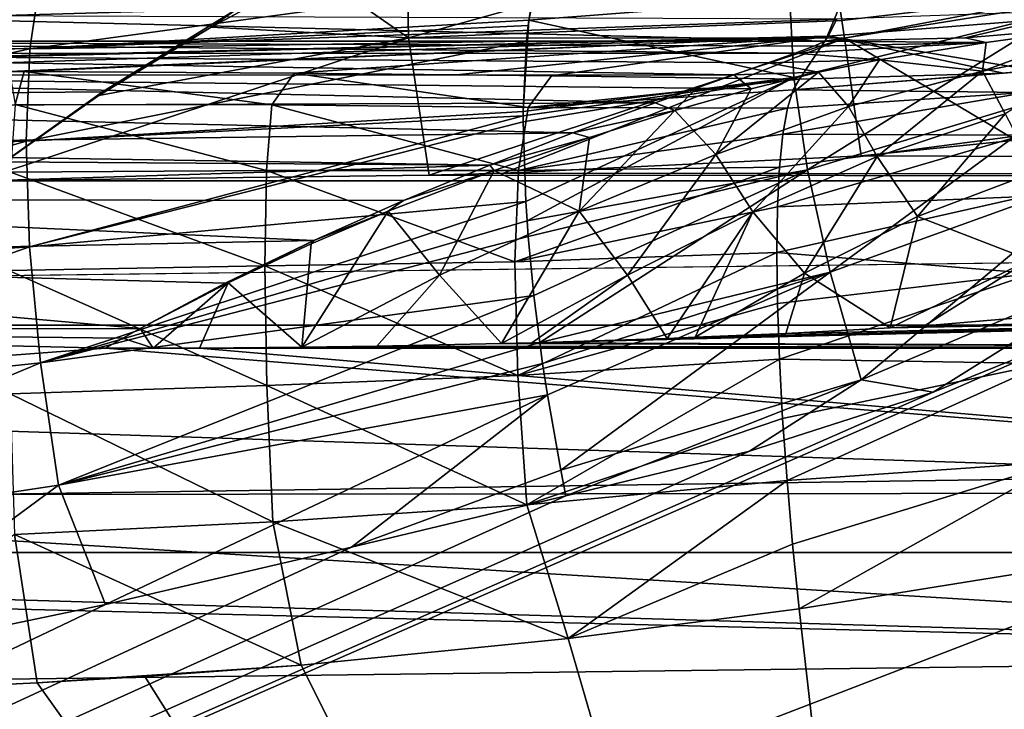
# Model space of a CAD drawing. Header units: metres. Extents: x -90 to 90, y -173 to 74.
# Tile 74 of 256: x -34.71 to -25.5, y 4.43 to 10.88. Entities that reach past the tile are written whole.
import ezdxf

# ---------------------------------------------------------------- set-up
doc = ezdxf.new("R2010")
doc.units = ezdxf.units.M
doc.layers.add('solid_509418', color=7, linetype='CONTINUOUS')
doc.layers.add('solid_509418_01', color=7, linetype='CONTINUOUS')

msp = doc.modelspace()

# ---------------------------------------------------------------- linework, layer by layer
at = {"layer": 'solid_509418'}
for points in [[(-31.070013, 10.705938, 17.813074), (-27.158184, 11.795082, 16.229031), (-31.088558, 11.742248, 16.204758)], [(-31.070013, 10.705938, 17.813074), (-27.019495, 10.867563, 17.660875), (-27.158184, 11.795082, 16.229031)], [(-27.019495, 10.867563, 17.660875), (-24.698042, 11.143394, 17.400082), (-27.158184, 11.795082, 16.229031)], [(-31.070013, 10.705938, 17.813074), (-31.088558, 11.742248, 16.204758), (-31.95583, 11.322376, 16.920792)], [(-29.945967, 10.870962, -20.312357), (-29.882919, 11.24736, -19.769794), (-29.810783, 11.514666, -19.278704)], [(-27.505932, 11.0579, -20.508854), (-29.945967, 10.870962, -20.312357), (-29.810783, 11.514666, -19.278704)], [(-39.150108, 10.605064, -19.649321), (-39.049965, 11.419784, -18.511969), (-34.505215, 11.309789, -19.143864)], [(-32.672367, 10.975961, 17.437309), (-71.5, 11.353176, 16.871574), (-71.5, 9.864332, 18.78611)], [(-32.916271, 10.806558, 17.670494), (-31.95583, 11.322376, 16.920792), (-32.672367, 10.975961, 17.437309)], [(-31.070013, 10.705938, 17.813074), (-31.95583, 11.322376, 16.920792), (-32.916271, 10.806558, 17.670494)], [(-34.609921, 10.601851, -20.100939), (-39.150108, 10.605064, -19.649321), (-34.505215, 11.309789, -19.143864)], [(-34.609921, 10.601851, -20.100939), (-34.505215, 11.309789, -19.143864), (-29.882919, 11.24736, -19.769794)], [(-34.609921, 10.601851, -20.100939), (-29.882919, 11.24736, -19.769794), (-29.945967, 10.870962, -20.312357)], [(-23.471022, 11.272924, 5.615839), (-27.176409, 10.673621, 11.192391), (-27.040371, 10.994201, 5.578076)], [(-25.867168, 10.707023, 11.247278), (-27.176409, 10.673621, 11.192391), (-23.471022, 11.272924, 5.615839)], [(-24.563206, 10.815056, 11.307651), (-25.867168, 10.707023, 11.247278), (-23.471022, 11.272924, 5.615839)], [(-27.019495, 10.867563, 17.660875), (-26.995548, 10.702145, 17.872589), (-24.698042, 11.143394, 17.400082)], [(-26.995548, 10.702145, 17.872589), (-25.393826, 9.748847, 18.921497), (-24.698042, 11.143394, 17.400082)], [(-10.1, 11.1, -22.5), (-71.5, -12.5, -22.5), (-24.472662, 8.080914, -22.5)], [(-10.1, 11.1, -22.5), (-10.1, 0.9, -22.5), (-71.5, -12.5, -22.5)], [(-27.470045, 10.335249, -21.2869), (-29.945967, 10.870962, -20.312357), (-27.505932, 11.0579, -20.508854)], [(-24.961496, 10.952091, -21.394657), (-27.470045, 10.335249, -21.2869), (-27.505932, 11.0579, -20.508854)], [(-33.930618, 10.200866, 18.418598), (-32.672367, 10.975961, 17.437309), (-71.5, 9.864332, 18.78611)], [(-40.102314, 10.995108, 5.554134), (-27.176409, 10.673621, 11.192391), (-39.994858, 10.673621, 11.192391)], [(-40.102314, 10.995108, 5.554134), (-27.040371, 10.994201, 5.578076), (-27.176409, 10.673621, 11.192391)], [(-32.916271, 10.806558, 17.670494), (-32.672367, 10.975961, 17.437309), (-33.930618, 10.200866, 18.418598)], [(-23.483025, 11.009536, -10.658079), (-27.147692, 10.722144, -10.536712), (-25.214405, 10.399519, -15.402714)], [(-27.067997, 10.879611, -8.049222), (-27.147692, 10.722144, -10.536712), (-23.483025, 11.009536, -10.658079)], [(-40.08902, 10.93119, -7.04523), (-40.021965, 10.413901, -14.190821), (-27.067997, 10.879611, -8.049222)], [(-40.021965, 10.413901, -14.190821), (-27.147692, 10.722144, -10.536712), (-27.067997, 10.879611, -8.049222)], [(-34.609921, 10.601851, -20.100939), (-29.945967, 10.870962, -20.312357), (-29.95208, 10.819999, -20.376448)], [(-31.070013, 10.705938, 17.813074), (-26.995548, 10.702145, 17.872589), (-27.019495, 10.867563, 17.660875)], [(-29.997606, 10.017315, -21.189709), (-29.95208, 10.819999, -20.376448), (-29.945967, 10.870962, -20.312357)], [(-27.470045, 10.335249, -21.2869), (-29.997606, 10.017315, -21.189709), (-29.945967, 10.870962, -20.312357)], [(-27.341934, 9.473451, -21.894949), (-27.470045, 10.335249, -21.2869), (-24.961496, 10.952091, -21.394657)], [(-24.772821, 10.247149, -21.932446), (-27.341934, 9.473451, -21.894949), (-24.961496, 10.952091, -21.394657)], [(-34.609921, 10.601851, -20.100939), (-29.95208, 10.819999, -20.376448), (-29.966902, 10.675528, -20.548447)], [(-33.965786, 10.167481, 18.456457), (-32.916271, 10.806558, 17.670494), (-33.930618, 10.200866, 18.418598)], [(-31.070013, 10.705938, 17.813074), (-32.916271, 10.806558, 17.670494), (-33.965786, 10.167481, 18.456457)], [(-29.997606, 10.017315, -21.189709), (-29.966902, 10.675528, -20.548447), (-29.95208, 10.819999, -20.376448)], [(-25.670187, 10.661294, 11.835272), (-25.867168, 10.707023, 11.247278), (-24.563206, 10.815056, 11.307651)], [(-25.705202, 10.395442, 13.118984), (-25.670187, 10.661294, 11.835272), (-24.563206, 10.815056, 11.307651)], [(-25.705202, 10.395442, 13.118984), (-24.563206, 10.815056, 11.307651), (-24.426929, 10.650241, 12.518256)], [(-39.514103, 10.412202, -14.208351), (-27.147692, 10.722144, -10.536712), (-40.021965, 10.413901, -14.190821)], [(-36.986366, 10.402902, -14.303854), (-27.147692, 10.722144, -10.536712), (-39.514103, 10.412202, -14.208351)], [(-36.986366, 10.402902, -14.303854), (-34.801502, 10.392718, -14.407708), (-27.147692, 10.722144, -10.536712)], [(-31.070013, 10.705938, 17.813074), (-33.965786, 10.167481, 18.456457), (-35.099857, 9.368428, 19.276245)], [(-31.070013, 10.705938, 17.813074), (-35.099857, 9.368428, 19.276245), (-30.878958, 9.423277, 19.225098)], [(-34.801502, 10.392718, -14.407708), (-34.664604, 10.391985, -14.415156), (-27.147692, 10.722144, -10.536712)], [(-34.664604, 10.391985, -14.415156), (-32.139267, 10.374761, -14.589022), (-27.147692, 10.722144, -10.536712)], [(-32.139267, 10.374761, -14.589022), (-30.621021, 10.360443, -14.731962), (-27.147692, 10.722144, -10.536712)], [(-31.070013, 10.705938, 17.813074), (-30.878958, 9.423277, 19.225098), (-26.995548, 10.702145, 17.872589)], [(-26.995548, 10.702145, 17.872589), (-30.878958, 9.423277, 19.225098), (-30.181505, 9.442985, 19.206718)], [(-30.621021, 10.360443, -14.731962), (-29.733521, 10.350465, -14.830757), (-27.147692, 10.722144, -10.536712)], [(-26.995548, 10.702145, 17.872589), (-30.181505, 9.442985, 19.206718), (-26.840694, 9.604694, 19.055922)], [(-29.733521, 10.350465, -14.830757), (-27.41729, 10.319164, -15.136456), (-27.147692, 10.722144, -10.536712)], [(-27.147692, 10.722144, -10.536712), (-27.41729, 10.319164, -15.136456), (-25.509827, 10.376294, -15.365761)], [(-25.670187, 10.661294, 11.835272), (-27.176409, 10.673621, 11.192391), (-25.867168, 10.707023, 11.247278)], [(-27.147692, 10.722144, -10.536712), (-25.509827, 10.376294, -15.365761), (-25.214405, 10.399519, -15.402714)], [(-26.995548, 10.702145, 17.872589), (-26.840694, 9.604694, 19.055922), (-25.393826, 9.748847, 18.921497)], [(-40.015209, 10.559846, 12.090962), (-39.994858, 10.673621, 11.192391), (-27.454931, 10.561766, 12.080112)], [(-39.994858, 10.673621, 11.192391), (-27.280231, 10.628686, 11.637031), (-27.454931, 10.561766, 12.080112)], [(-39.994858, 10.673621, 11.192391), (-27.176409, 10.673621, 11.192391), (-27.280231, 10.628686, 11.637031)], [(-39.18573, 9.605599, -20.63278), (-39.150108, 10.605064, -19.649321), (-34.609921, 10.601851, -20.100939)], [(-34.64621, 9.740467, -20.928534), (-39.18573, 9.605599, -20.63278), (-34.609921, 10.601851, -20.100939)], [(-34.64621, 9.740467, -20.928534), (-29.966902, 10.675528, -20.548447), (-29.997606, 10.017315, -21.189709)], [(-34.64621, 9.740467, -20.928534), (-34.609921, 10.601851, -20.100939), (-29.966902, 10.675528, -20.548447)], [(-25.670187, 10.661294, 11.835272), (-27.454931, 10.561766, 12.080112), (-27.280231, 10.628686, 11.637031)], [(-25.670187, 10.661294, 11.835272), (-26.668556, 10.50125, 12.486697), (-27.454931, 10.561766, 12.080112)], [(-25.670187, 10.661294, 11.835272), (-27.280231, 10.628686, 11.637031), (-27.176409, 10.673621, 11.192391)], [(-25.705202, 10.395442, 13.118984), (-26.668556, 10.50125, 12.486697), (-25.670187, 10.661294, 11.835272)], [(-25.705202, 10.395442, 13.118984), (-24.426929, 10.650241, 12.518256), (-25.492474, 9.995899, 14.234485)], [(-40.080761, 10.355803, 12.979097), (-40.015209, 10.559846, 12.090962), (-28.030199, 10.359685, 12.965344)], [(-40.015209, 10.559846, 12.090962), (-27.454931, 10.561766, 12.080112), (-27.707804, 10.471811, 12.525085)], [(-40.015209, 10.559846, 12.090962), (-27.707804, 10.471811, 12.525085), (-28.030199, 10.359685, 12.965344)], [(-26.668556, 10.50125, 12.486697), (-27.707804, 10.471811, 12.525085), (-27.454931, 10.561766, 12.080112)], [(-26.668556, 10.50125, 12.486697), (-27.237307, 10.38518, 12.912833), (-27.707804, 10.471811, 12.525085)], [(-26.95701, 10.065322, 13.929425), (-27.237307, 10.38518, 12.912833), (-26.668556, 10.50125, 12.486697)], [(-26.95701, 10.065322, 13.929425), (-26.668556, 10.50125, 12.486697), (-25.705202, 10.395442, 13.118984)], [(-27.237307, 10.38518, 12.912833), (-28.030199, 10.359685, 12.965344), (-27.707804, 10.471811, 12.525085)], [(-40.191105, 10.061096, 13.849604), (-40.080761, 10.355803, 12.979097), (-28.764147, 10.099827, 13.750069)], [(-40.080761, 10.355803, 12.979097), (-28.030199, 10.359685, 12.965344), (-28.380411, 10.23461, 13.372893)], [(-40.080761, 10.355803, 12.979097), (-28.380411, 10.23461, 13.372893), (-28.764147, 10.099827, 13.750069)], [(-34.801502, 10.392718, -14.407708), (-34.746532, 10.083767, -15.786038), (-34.664604, 10.391985, -14.415156)], [(-34.746532, 10.083767, -15.786038), (-32.347591, 10.080316, -15.896776), (-34.664604, 10.391985, -14.415156)], [(-34.664604, 10.391985, -14.415156), (-32.347591, 10.080316, -15.896776), (-32.139267, 10.374761, -14.589022)], [(-32.139267, 10.374761, -14.589022), (-32.347591, 10.080316, -15.896776), (-29.952688, 10.05645, -16.097427)], [(-32.139267, 10.374761, -14.589022), (-29.952688, 10.05645, -16.097427), (-29.733521, 10.350465, -14.830757)], [(-32.139267, 10.374761, -14.589022), (-29.733521, 10.350465, -14.830757), (-30.621021, 10.360443, -14.731962)], [(-29.998037, 9.922144, -21.266933), (-29.997889, 9.978345, -21.221737), (-27.470045, 10.335249, -21.2869)], [(-29.974901, 9.177774, -21.768454), (-29.998037, 9.922144, -21.266933), (-27.470045, 10.335249, -21.2869)], [(-29.997889, 9.978345, -21.221737), (-29.997606, 10.017315, -21.189709), (-27.470045, 10.335249, -21.2869)], [(-29.9631, 8.99668, -21.866606), (-29.974901, 9.177774, -21.768454), (-27.470045, 10.335249, -21.2869)], [(-27.341934, 9.473451, -21.894949), (-29.9631, 8.99668, -21.866606), (-27.470045, 10.335249, -21.2869)], [(-29.733521, 10.350465, -14.830757), (-29.952688, 10.05645, -16.097427), (-27.41729, 10.319164, -15.136456)], [(-29.952688, 10.05645, -16.097427), (-27.474039, 10.219579, -15.734701), (-27.41729, 10.319164, -15.136456)], [(-27.869043, 10.229619, 13.404338), (-28.380411, 10.23461, 13.372893), (-28.030199, 10.359685, 12.965344)], [(-28.199078, 9.617253, 14.840391), (-27.869043, 10.229619, 13.404338), (-27.237307, 10.38518, 12.912833)], [(-28.199078, 9.617253, 14.840391), (-27.237307, 10.38518, 12.912833), (-26.95701, 10.065322, 13.929425)], [(-27.237307, 10.38518, 12.912833), (-27.869043, 10.229619, 13.404338), (-28.030199, 10.359685, 12.965344)], [(-27.474039, 10.219579, -15.734701), (-25.214405, 10.399519, -15.402714), (-25.509827, 10.376294, -15.365761)], [(-25.296394, 10.194557, -16.356339), (-25.214405, 10.399519, -15.402714), (-27.474039, 10.219579, -15.734701)], [(-27.474039, 10.219579, -15.734701), (-25.509827, 10.376294, -15.365761), (-27.41729, 10.319164, -15.136456)], [(-26.95701, 10.065322, 13.929425), (-25.705202, 10.395442, 13.118984), (-26.689926, 9.598121, 14.932677)], [(-25.705202, 10.395442, 13.118984), (-25.492474, 9.995899, 14.234485), (-26.689926, 9.598121, 14.932677)], [(-29.952688, 10.05645, -16.097427), (-27.528641, 10.047534, -16.316452), (-27.474039, 10.219579, -15.734701)], [(-28.581051, 10.027652, 13.939612), (-28.764147, 10.099827, 13.750069), (-28.380411, 10.23461, 13.372893)], [(-27.869043, 10.229619, 13.404338), (-28.581051, 10.027652, 13.939612), (-28.380411, 10.23461, 13.372893)], [(-28.199078, 9.617253, 14.840391), (-28.581051, 10.027652, 13.939612), (-27.869043, 10.229619, 13.404338)], [(-25.296394, 10.194557, -16.356339), (-27.474039, 10.219579, -15.734701), (-27.528641, 10.047534, -16.316452)], [(-27.128063, 8.515867, -22.302422), (-27.341934, 9.473451, -21.894949), (-24.772821, 10.247149, -21.932446)], [(-24.502272, 9.464506, -22.301189), (-27.128063, 8.515867, -22.302422), (-24.772821, 10.247149, -21.932446)], [(-35.099857, 9.368428, 19.276245), (-33.930618, 10.200866, 18.418598), (-71.5, 9.864332, 18.78611)], [(-33.965786, 10.167481, 18.456457), (-33.930618, 10.200866, 18.418598), (-35.099857, 9.368428, 19.276245)], [(-25.296394, 10.194557, -16.356339), (-27.528641, 10.047534, -16.316452), (-27.571028, 9.805474, -16.873739)], [(-25.296394, 10.194557, -16.356339), (-27.571028, 9.805474, -16.873739), (-25.327198, 9.797031, -17.250227)], [(-40.345715, 9.675456, 14.69488), (-40.191105, 10.061096, 13.849604), (-29.534691, 9.816942, 14.41048)], [(-40.191105, 10.061096, 13.849604), (-28.764147, 10.099827, 13.750069), (-29.534691, 9.816942, 14.41048)], [(-34.746532, 10.083767, -15.786038), (-34.790451, 9.450747, -17.043175), (-32.399235, 9.466909, -17.116789)], [(-34.746532, 10.083767, -15.786038), (-32.399235, 9.466909, -17.116789), (-32.347591, 10.080316, -15.896776)], [(-32.347591, 10.080316, -15.896776), (-32.399235, 9.466909, -17.116789), (-30.042406, 9.466805, -17.250868)], [(-32.347591, 10.080316, -15.896776), (-30.042406, 9.466805, -17.250868), (-29.952688, 10.05645, -16.097427)], [(-29.952688, 10.05645, -16.097427), (-30.042406, 9.466805, -17.250868), (-27.528641, 10.047534, -16.316452)], [(-30.042406, 9.466805, -17.250868), (-27.571028, 9.805474, -16.873739), (-27.528641, 10.047534, -16.316452)], [(-28.581051, 10.027652, 13.939612), (-29.534691, 9.816942, 14.41048), (-28.764147, 10.099827, 13.750069)], [(-28.199078, 9.617253, 14.840391), (-26.95701, 10.065322, 13.929425), (-27.851305, 9.080059, 15.720363)], [(-26.95701, 10.065322, 13.929425), (-26.689926, 9.598121, 14.932677), (-27.851305, 9.080059, 15.720363)], [(-34.64621, 9.740467, -20.928534), (-29.997606, 10.017315, -21.189709), (-29.997889, 9.978345, -21.221737)], [(-34.612938, 8.752772, -21.600573), (-34.64621, 9.740467, -20.928534), (-29.997889, 9.978345, -21.221737)], [(-34.612938, 8.752772, -21.600573), (-29.997889, 9.978345, -21.221737), (-29.998037, 9.922144, -21.266933)], [(-28.581051, 10.027652, 13.939612), (-29.379917, 9.77623, 14.497476), (-29.534691, 9.816942, 14.41048)], [(-29.475435, 9.085657, 15.687915), (-29.379917, 9.77623, 14.497476), (-28.581051, 10.027652, 13.939612)], [(-29.475435, 9.085657, 15.687915), (-28.581051, 10.027652, 13.939612), (-28.199078, 9.617253, 14.840391)], [(-26.689926, 9.598121, 14.932677), (-25.492474, 9.995899, 14.234485), (-26.31344, 9.035618, 15.817788)], [(-25.492474, 9.995899, 14.234485), (-25.208853, 9.453393, 15.257833), (-26.31344, 9.035618, 15.817788)], [(-34.612938, 8.752772, -21.600573), (-29.998037, 9.922144, -21.266933), (-29.974901, 9.177774, -21.768454)], [(-40.345715, 9.675456, 14.69488), (-29.534691, 9.816942, 14.41048), (-30.312115, 9.517001, 14.986768)], [(-29.379917, 9.77623, 14.497476), (-30.312115, 9.517001, 14.986768), (-29.534691, 9.816942, 14.41048)], [(-29.379917, 9.77623, 14.497476), (-30.271084, 9.467039, 15.074654), (-30.312115, 9.517001, 14.986768)], [(-29.475435, 9.085657, 15.687915), (-30.271084, 9.467039, 15.074654), (-29.379917, 9.77623, 14.497476)], [(-30.042406, 9.466805, -17.250868), (-27.60136, 9.49657, -17.397854), (-27.571028, 9.805474, -16.873739)], [(-25.327198, 9.797031, -17.250227), (-27.60136, 9.49657, -17.397854), (-27.620083, 9.126016, -17.88109)], [(-25.327198, 9.797031, -17.250227), (-27.620083, 9.126016, -17.88109), (-25.306917, 9.224228, -18.043697)], [(-25.327198, 9.797031, -17.250227), (-27.571028, 9.805474, -16.873739), (-27.60136, 9.49657, -17.397854)], [(-40.382664, 9.585538, 14.86362), (-40.345715, 9.675456, 14.69488), (-30.312115, 9.517001, 14.986768)], [(-39.155708, 8.452872, -21.431366), (-39.18573, 9.605599, -20.63278), (-34.64621, 9.740467, -20.928534)], [(-34.612938, 8.752772, -21.600573), (-39.155708, 8.452872, -21.431366), (-34.64621, 9.740467, -20.928534)], [(-40.543781, 9.199139, 15.506305), (-40.382664, 9.585538, 14.86362), (-30.312115, 9.517001, 14.986768)], [(-29.475435, 9.085657, 15.687915), (-28.199078, 9.617253, 14.840391), (-29.023115, 8.487417, 16.46007)], [(-28.199078, 9.617253, 14.840391), (-27.851305, 9.080059, 15.720363), (-29.023115, 8.487417, 16.46007)], [(-27.851305, 9.080059, 15.720363), (-26.689926, 9.598121, 14.932677), (-27.367723, 8.506783, 16.450089)], [(-26.689926, 9.598121, 14.932677), (-26.31344, 9.035618, 15.817788), (-27.367723, 8.506783, 16.450089)], [(-40.543781, 9.199139, 15.506305), (-30.312115, 9.517001, 14.986768), (-31.11862, 9.185246, 15.527331)], [(-30.271084, 9.467039, 15.074654), (-31.11862, 9.185246, 15.527331), (-30.312115, 9.517001, 14.986768)], [(-30.075806, 8.614653, -18.23031), (-27.620083, 9.126016, -17.88109), (-27.60136, 9.49657, -17.397854)], [(-30.042406, 9.466805, -17.250868), (-30.075806, 8.614653, -18.23031), (-27.60136, 9.49657, -17.397854)], [(-34.790451, 9.450747, -17.043175), (-34.806732, 8.531059, -18.109671), (-32.414795, 8.575059, -18.152225)], [(-34.790451, 9.450747, -17.043175), (-32.414795, 8.575059, -18.152225), (-32.399235, 9.466909, -17.116789)], [(-32.399235, 9.466909, -17.116789), (-32.414795, 8.575059, -18.152225), (-30.075806, 8.614653, -18.23031)], [(-32.399235, 9.466909, -17.116789), (-30.075806, 8.614653, -18.23031), (-30.042406, 9.466805, -17.250868)], [(-30.271084, 9.467039, 15.074654), (-31.260424, 9.086538, 15.673377), (-31.11862, 9.185246, 15.527331)], [(-30.781872, 8.487875, 16.450672), (-31.260424, 9.086538, 15.673377), (-30.271084, 9.467039, 15.074654)], [(-30.781872, 8.487875, 16.450672), (-30.271084, 9.467039, 15.074654), (-29.475435, 9.085657, 15.687915)], [(-29.952084, 8.851248, -21.939468), (-29.9631, 8.99668, -21.866606), (-27.341934, 9.473451, -21.894949)], [(-29.898668, 8.299034, -22.171377), (-29.952084, 8.851248, -21.939468), (-27.341934, 9.473451, -21.894949)], [(-29.844196, 7.860421, -22.309013), (-29.898668, 8.299034, -22.171377), (-27.341934, 9.473451, -21.894949)], [(-27.128063, 8.515867, -22.302422), (-29.844196, 7.860421, -22.309013), (-27.341934, 9.473451, -21.894949)], [(-26.839209, 7.510671, -22.488857), (-27.128063, 8.515867, -22.302422), (-24.502272, 9.464506, -22.301189)], [(-24.163475, 8.643526, -22.482365), (-26.839209, 7.510671, -22.488857), (-24.502272, 9.464506, -22.301189)], [(-26.31344, 9.035618, 15.817788), (-25.208853, 9.453393, 15.257833), (-25.263468, 8.632215, 16.337269)], [(35.100643, 9.368428, 19.276245), (-35.099857, 9.368428, 19.276245), (-71.5, 8.020932, 20.362175)], [(71.5, 8.020932, 20.362175), (35.100643, 9.368428, 19.276245), (-71.5, 8.020932, 20.362175)], [(-25.306917, 9.224228, -18.043697), (-27.620083, 9.126016, -17.88109), (-27.626654, 8.699448, -18.315969)], [(-25.306917, 9.224228, -18.043697), (-27.626654, 8.699448, -18.315969), (-25.236731, 8.502912, -18.701433)], [(-40.784077, 8.633326, 16.274282), (-40.543781, 9.199139, 15.506305), (-31.956322, 8.813597, 16.047434)], [(-40.543781, 9.199139, 15.506305), (-31.11862, 9.185246, 15.527331), (-31.956322, 8.813597, 16.047434)], [(-34.511154, 7.66988, -22.095888), (-34.612938, 8.752772, -21.600573), (-29.974901, 9.177774, -21.768454)], [(-34.511154, 7.66988, -22.095888), (-29.974901, 9.177774, -21.768454), (-29.9631, 8.99668, -21.866606)], [(-31.260424, 9.086538, 15.673377), (-31.956322, 8.813597, 16.047434), (-31.11862, 9.185246, 15.527331)], [(-30.075806, 8.614653, -18.23031), (-27.626654, 8.699448, -18.315969), (-27.620083, 9.126016, -17.88109)], [(-31.260424, 9.086538, 15.673377), (-32.069435, 7.816081, 17.14609), (-31.979914, 8.781085, 16.089512)], [(-30.781872, 8.487875, 16.450672), (-32.069435, 7.816081, 17.14609), (-31.260424, 9.086538, 15.673377)], [(-31.260424, 9.086538, 15.673377), (-31.979914, 8.781085, 16.089512), (-31.956322, 8.813597, 16.047434)], [(-30.781872, 8.487875, 16.450672), (-29.475435, 9.085657, 15.687915), (-30.202864, 7.849082, 17.115316)], [(-29.475435, 9.085657, 15.687915), (-29.023115, 8.487417, 16.46007), (-30.202864, 7.849082, 17.115316)], [(-29.023115, 8.487417, 16.46007), (-27.851305, 9.080059, 15.720363), (-28.653652, 7.898051, 17.069653)], [(-27.851305, 9.080059, 15.720363), (-28.391586, 7.908675, 17.059746), (-28.653652, 7.898051, 17.069653)], [(-27.851305, 9.080059, 15.720363), (-27.367723, 8.506783, 16.450089), (-28.391586, 7.908675, 17.059746)], [(-27.367723, 8.506783, 16.450089), (-26.31344, 9.035618, 15.817788), (-26.567448, 7.9959, 16.978407)], [(-26.31344, 9.035618, 15.817788), (-25.263468, 8.632215, 16.337269), (-26.567448, 7.9959, 16.978407)], [(-34.511154, 7.66988, -22.095888), (-29.9631, 8.99668, -21.866606), (-29.952084, 8.851248, -21.939468)], [(-34.511154, 7.66988, -22.095888), (-29.952084, 8.851248, -21.939468), (-29.898668, 8.299034, -22.171377)], [(-40.784077, 8.633326, 16.274282), (-31.956322, 8.813597, 16.047434), (-32.784271, 8.413581, 16.532007)], [(-39.060997, 7.183196, -22.019926), (-39.155708, 8.452872, -21.431366), (-34.612938, 8.752772, -21.600573)], [(-34.511154, 7.66988, -22.095888), (-39.060997, 7.183196, -22.019926), (-34.612938, 8.752772, -21.600573)], [(-32.758045, 8.418208, 16.526785), (-32.784271, 8.413581, 16.532007), (-31.956322, 8.813597, 16.047434)], [(-31.979914, 8.781085, 16.089512), (-32.758045, 8.418208, 16.526785), (-31.956322, 8.813597, 16.047434)], [(-31.979914, 8.781085, 16.089512), (-32.069435, 7.816081, 17.14609), (-32.758045, 8.418208, 16.526785)], [(-30.075806, 8.614653, -18.23031), (-30.049711, 7.551403, -18.975506), (-27.626654, 8.699448, -18.315969)], [(-30.049711, 7.551403, -18.975506), (-27.620888, 8.222958, -18.695498), (-27.626654, 8.699448, -18.315969)], [(-25.236731, 8.502912, -18.701433), (-27.626654, 8.699448, -18.315969), (-27.620888, 8.222958, -18.695498)], [(-41.064659, 7.98053, 16.988361), (-40.784077, 8.633326, 16.274282), (-33.578587, 7.991861, 16.9772)], [(-40.784077, 8.633326, 16.274282), (-32.784271, 8.413581, 16.532007), (-33.578587, 7.991861, 16.9772)], [(-34.806732, 8.531059, -18.109671), (-32.393932, 7.458267, -18.939783), (-32.414795, 8.575059, -18.152225)], [(-32.414795, 8.575059, -18.152225), (-30.049711, 7.551403, -18.975506), (-30.075806, 8.614653, -18.23031)], [(-32.414795, 8.575059, -18.152225), (-32.393932, 7.458267, -18.939783), (-30.049711, 7.551403, -18.975506)], [(-24.163475, 8.643526, -22.482365), (-26.166733, 7.39618, -22.5), (-26.839209, 7.510671, -22.488857)], [(-25.263468, 8.632215, 16.337269), (-26.246939, 8.016735, 16.958977), (-26.567448, 7.9959, 16.978407)], [(-25.263468, 8.632215, 16.337269), (-25.038643, 8.118423, 16.864153), (-26.246939, 8.016735, 16.958977)], [(-24.163475, 8.643526, -22.482365), (-24.472662, 8.080914, -22.5), (-26.166733, 7.39618, -22.5)], [(-34.806732, 8.531059, -18.109671), (-34.793968, 7.379606, -18.920588), (-32.393932, 7.458267, -18.939783)], [(-30.781872, 8.487875, 16.450672), (-31.36552, 7.826109, 17.13674), (-32.069435, 7.816081, 17.14609)], [(-30.781872, 8.487875, 16.450672), (-30.202864, 7.849082, 17.115316), (-31.36552, 7.826109, 17.13674)], [(-29.023115, 8.487417, 16.46007), (-29.916945, 7.856234, 17.108646), (-30.202864, 7.849082, 17.115316)], [(-29.023115, 8.487417, 16.46007), (-28.653652, 7.898051, 17.069653), (-29.916945, 7.856234, 17.108646)], [(-29.816685, 7.664784, -22.357969), (-29.844196, 7.860421, -22.309013), (-27.128063, 8.515867, -22.302422)], [(-29.771587, 7.369809, -22.41781), (-29.816685, 7.664784, -22.357969), (-27.128063, 8.515867, -22.302422)], [(-29.646885, 6.665705, -22.494717), (-29.771587, 7.369809, -22.41781), (-27.128063, 8.515867, -22.302422)], [(-26.839209, 7.510671, -22.488857), (-29.646885, 6.665705, -22.494717), (-27.128063, 8.515867, -22.302422)], [(-27.367723, 8.506783, 16.450089), (-27.544203, 7.944359, 17.026468), (-28.391586, 7.908675, 17.059746)], [(-25.236731, 8.502912, -18.701433), (-27.620888, 8.222958, -18.695498), (-27.602983, 7.704143, -19.014399)], [(-25.236731, 8.502912, -18.701433), (-27.602983, 7.704143, -19.014399), (-25.11957, 7.664856, -19.193203)], [(-27.367723, 8.506783, 16.450089), (-26.567448, 7.9959, 16.978407), (-27.544203, 7.944359, 17.026468)], [(-32.758045, 8.418208, 16.526785), (-33.458092, 7.806668, 17.154867), (-33.578587, 7.991861, 16.9772)], [(-32.758045, 8.418208, 16.526785), (-33.578587, 7.991861, 16.9772), (-32.784271, 8.413581, 16.532007)], [(-32.758045, 8.418208, 16.526785), (-33.023941, 7.806185, 17.155319), (-33.458092, 7.806668, 17.154867)], [(-32.758045, 8.418208, 16.526785), (-32.069435, 7.816081, 17.14609), (-33.023941, 7.806185, 17.155319)], [(-34.511154, 7.66988, -22.095888), (-29.898668, 8.299034, -22.171377), (-34.344063, 6.525904, -22.398878)], [(-34.344063, 6.525904, -22.398878), (-29.898668, 8.299034, -22.171377), (-29.844196, 7.860421, -22.309013)], [(-30.049711, 7.551403, -18.975506), (-27.602983, 7.704143, -19.014399), (-27.620888, 8.222958, -18.695498)], [(-17.299999, 8.168211, 16.817724), (-29.916945, 7.856234, 17.108646), (-28.653652, 7.898051, 17.069653)], [(-17.299999, 8.168211, 16.817724), (-17.299999, 7.806185, 17.155319), (-29.916945, 7.856234, 17.108646)], [(-17.299999, 8.168211, 16.817724), (-28.653652, 7.898051, 17.069653), (-28.391586, 7.908675, 17.059746)], [(-17.299999, 8.168211, 16.817724), (-28.391586, 7.908675, 17.059746), (-27.544203, 7.944359, 17.026468)], [(-17.299999, 8.168211, 16.817724), (-27.544203, 7.944359, 17.026468), (-26.567448, 7.9959, 16.978407)], [(-17.299999, 8.168211, 16.817724), (-26.567448, 7.9959, 16.978407), (-26.246939, 8.016735, 16.958977)], [(-17.299999, 8.168211, 16.817724), (-26.246939, 8.016735, 16.958977), (-25.038643, 8.118423, 16.864153)], [(-71.5, -12.5, -22.5), (-26.166733, 7.39618, -22.5), (-24.472662, 8.080914, -22.5)], [(71.5, 8.020932, 20.362175), (-71.5, 8.020932, 20.362175), (-71.5, 5.898276, 21.535389)], [(71.5, 5.898276, 21.535389), (71.5, 8.020932, 20.362175), (-71.5, 5.898276, 21.535389)], [(-41.382832, 7.24504, 17.637472), (-41.064659, 7.98053, 16.988361), (-33.903454, 7.806187, 17.155317)], [(-41.064659, 7.98053, 16.988361), (-33.578587, 7.991861, 16.9772), (-33.741936, 7.899547, 17.067017)], [(-41.064659, 7.98053, 16.988361), (-33.741936, 7.899547, 17.067017), (-33.903454, 7.806187, 17.155317)], [(-33.578587, 7.991861, 16.9772), (-33.458092, 7.806668, 17.154867), (-33.741936, 7.899547, 17.067017)], [(-34.344063, 6.525904, -22.398878), (-29.844196, 7.860421, -22.309013), (-29.816685, 7.664784, -22.357969)], [(-33.741936, 7.899547, 17.067017), (-33.458092, 7.806668, 17.154867), (-33.903454, 7.806187, 17.155317)], [(-17.299999, 7.806185, 17.155319), (-32.069435, 7.816081, 17.14609), (-31.36552, 7.826109, 17.13674)], [(-17.299999, 7.806185, 17.155319), (-31.36552, 7.826109, 17.13674), (-30.202864, 7.849082, 17.115316)], [(-17.299999, 7.806185, 17.155319), (-30.202864, 7.849082, 17.115316), (-29.916945, 7.856234, 17.108646)], [(-41.382832, 7.24504, 17.637472), (-33.903454, 7.806187, 17.155317), (-17.299999, 6.45878, 18.1943)], [(-33.903454, 7.806187, 17.155317), (-33.458092, 7.806668, 17.154867), (-33.023941, 7.806185, 17.155319)], [(-33.903454, 7.806187, 17.155317), (-33.023941, 7.806185, 17.155319), (-17.299999, 6.45878, 18.1943)], [(-17.299999, 7.806185, 17.155319), (-33.023941, 7.806185, 17.155319), (-32.069435, 7.816081, 17.14609)], [(-17.299999, 6.45878, 18.1943), (-33.023941, 7.806185, 17.155319), (-17.299999, 7.806185, 17.155319)], [(-34.511154, 7.66988, -22.095888), (-38.904572, 5.836566, -22.379913), (-39.060997, 7.183196, -22.019926)], [(-34.511154, 7.66988, -22.095888), (-34.344063, 6.525904, -22.398878), (-38.904572, 5.836566, -22.379913)], [(-34.344063, 6.525904, -22.398878), (-29.816685, 7.664784, -22.357969), (-29.771587, 7.369809, -22.41781)], [(-30.049711, 7.551403, -18.975506), (-29.965143, 6.342467, -19.441471), (-27.602983, 7.704143, -19.014399)], [(-29.965143, 6.342467, -19.441471), (-27.573219, 7.150922, -19.267756), (-27.602983, 7.704143, -19.014399)], [(-25.11957, 7.664856, -19.193203), (-27.602983, 7.704143, -19.014399), (-27.573219, 7.150922, -19.267756)], [(-25.11957, 7.664856, -19.193203), (-27.573219, 7.150922, -19.267756), (-27.531904, 6.571488, -19.451199)], [(-25.11957, 7.664856, -19.193203), (-27.531904, 6.571488, -19.451199), (-24.96092, 6.748483, -19.497364)], [(-32.393932, 7.458267, -18.939783), (-29.965143, 6.342467, -19.441471), (-30.049711, 7.551403, -18.975506)], [(-34.793968, 7.379606, -18.920588), (-32.338528, 6.184657, -19.432259), (-32.393932, 7.458267, -18.939783)], [(-32.393932, 7.458267, -18.939783), (-32.338528, 6.184657, -19.432259), (-29.965143, 6.342467, -19.441471)], [(-26.839209, 7.510671, -22.488857), (-29.599121, 6.426428, -22.5), (-29.646885, 6.665705, -22.494717)], [(-26.839209, 7.510671, -22.488857), (-27.88228, 6.843539, -22.5), (-29.599121, 6.426428, -22.5)], [(-26.839209, 7.510671, -22.488857), (-26.166733, 7.39618, -22.5), (-27.88228, 6.843539, -22.5)], [(-71.5, -12.5, -22.5), (-27.88228, 6.843539, -22.5), (-26.166733, 7.39618, -22.5)], [(-34.793968, 7.379606, -18.920588), (-34.752689, 6.066418, -19.42749), (-32.338528, 6.184657, -19.432259)], [(-34.344063, 6.525904, -22.398878), (-29.771587, 7.369809, -22.41781), (-33.904072, 5.41221, -22.5)], [(-29.771587, 7.369809, -22.41781), (-31.604355, 5.947607, -22.5), (-33.904072, 5.41221, -22.5)], [(-29.646885, 6.665705, -22.494717), (-31.604355, 5.947607, -22.5), (-29.771587, 7.369809, -22.41781)], [(-41.735012, 6.433185, 18.210403), (-41.382832, 7.24504, 17.637472), (-17.299999, 6.45878, 18.1943)], [(-29.965143, 6.342467, -19.441471), (-27.531904, 6.571488, -19.451199), (-27.573219, 7.150922, -19.267756)], [(-71.5, -12.5, -22.5), (-29.599121, 6.426428, -22.5), (-27.88228, 6.843539, -22.5)], [(-24.96092, 6.748483, -19.497364), (-27.531904, 6.571488, -19.451199), (-27.479694, 5.974823, -19.562515)], [(-24.96092, 6.748483, -19.497364), (-27.479694, 5.974823, -19.562515), (-27.417301, 5.370053, -19.6)], [(-24.96092, 6.748483, -19.497364), (-27.417301, 5.370053, -19.6), (-24.76177, 5.796659, -19.6)], [(-29.646885, 6.665705, -22.494717), (-29.599121, 6.426428, -22.5), (-31.604355, 5.947607, -22.5)], [(-29.965143, 6.342467, -19.441471), (-29.577517, 5.093388, -19.6), (-27.531904, 6.571488, -19.451199)], [(-27.479694, 5.974823, -19.562515), (-27.531904, 6.571488, -19.451199), (-29.577517, 5.093388, -19.6)], [(-41.735012, 6.433185, 18.210403), (-17.299999, 6.45878, 18.1943), (-17.299999, 4.936749, 18.966173)], [(-38.904572, 5.836566, -22.379913), (-34.344063, 6.525904, -22.398878), (-36.625072, 4.845681, -22.5)], [(-34.344063, 6.525904, -22.398878), (-33.904072, 5.41221, -22.5), (-36.625072, 4.845681, -22.5)], [(-71.5, -12.5, -22.5), (-31.604355, 5.947607, -22.5), (-29.599121, 6.426428, -22.5)], [(-42.064152, 5.674356, 18.63693), (-41.735012, 6.433185, 18.210403), (-17.299999, 4.936749, 18.966173)], [(-32.338528, 6.184657, -19.432259), (-29.577517, 5.093388, -19.6), (-29.965143, 6.342467, -19.441471)], [(-34.752689, 6.066418, -19.42749), (-32.075291, 4.845692, -19.6), (-32.338528, 6.184657, -19.432259)], [(-32.338528, 6.184657, -19.432259), (-32.075291, 4.845692, -19.6), (-29.577517, 5.093388, -19.6)], [(-34.752689, 6.066418, -19.42749), (-36.816639, 4.571939, -19.6), (-34.541561, 4.678901, -19.6)], [(-34.752689, 6.066418, -19.42749), (-34.541561, 4.678901, -19.6), (-32.075291, 4.845692, -19.6)], [(-71.5, -12.5, -22.5), (-33.904072, 5.41221, -22.5), (-31.604355, 5.947607, -22.5)], [(71.5, 5.898276, 21.535389), (-71.5, 5.898276, 21.535389), (-71.5, 3.58307, 22.257832)], [(71.5, 3.58307, 22.257832), (71.5, 5.898276, 21.535389), (-71.5, 3.58307, 22.257832)], [(-27.479694, 5.974823, -19.562515), (-29.577517, 5.093388, -19.6), (-27.417301, 5.370053, -19.6)], [(-24.76177, 5.796659, -19.6), (-27.417301, 5.370053, -19.6), (-25.97245, -7.298995, -19.6)], [(-24.76177, 5.796659, -19.6), (-25.97245, -7.298995, -19.6), (-22.688911, -7.553468, -19.6)], [(-42.116524, 5.553576, 18.696295), (-42.064152, 5.674356, 18.63693), (-17.299999, 4.936749, 18.966173)], [(-42.521984, 4.616984, 19.085325), (-42.116524, 5.553576, 18.696295), (-17.299999, 4.936749, 18.966173)], [(-71.5, -12.5, -22.5), (-36.625072, 4.845681, -22.5), (-33.904072, 5.41221, -22.5)], [(-27.417301, 5.370053, -19.6), (-29.577517, 5.093388, -19.6), (-25.97245, -7.298995, -19.6)], [(-29.577517, 5.093388, -19.6), (-32.075291, 4.845692, -19.6), (-25.97245, -7.298995, -19.6)], [(-42.521984, 4.616984, 19.085325), (-17.299999, 4.936749, 18.966173), (-17.299999, 3.297369, 19.440298)], [(-32.075291, 4.845692, -19.6), (-34.541561, 4.678901, -19.6), (-33.535038, 4.738413, -19.6)], [(-32.075291, 4.845692, -19.6), (-33.535038, 4.738413, -19.6), (-25.97245, -7.298995, -19.6)], [(-33.535038, 4.738413, -19.6), (-34.541561, 4.678901, -19.6), (-25.97245, -7.298995, -19.6)], [(-42.945244, 3.636156, 19.369276), (-42.521984, 4.616984, 19.085325), (-17.299999, 3.297369, 19.440298)], [(-34.541561, 4.678901, -19.6), (-36.816639, 4.571939, -19.6), (-25.97245, -7.298995, -19.6)], [(-36.816639, 4.571939, -19.6), (-39.297386, 4.479596, -19.6), (-25.97245, -7.298995, -19.6)], [(-39.297386, 4.479596, -19.6), (-41.987167, 4.386263, -19.6), (-25.97245, -7.298995, -19.6)]]:
    msp.add_3dface(points, dxfattribs=at)
at = {"layer": 'solid_509418_01'}
for points in [[(-25.393826, 9.748847, 18.921497), (-26.840694, 9.604694, 19.055922), (35.100643, 9.368428, 19.276245)], [(-26.840694, 9.604694, 19.055922), (-30.181505, 9.442985, 19.206718), (35.100643, 9.368428, 19.276245)], [(-30.878958, 9.423277, 19.225098), (-35.099857, 9.368428, 19.276245), (35.100643, 9.368428, 19.276245)], [(-30.181505, 9.442985, 19.206718), (-30.878958, 9.423277, 19.225098), (35.100643, 9.368428, 19.276245)]]:
    msp.add_3dface(points, dxfattribs=at)

doc.saveas('drawing.dxf')
